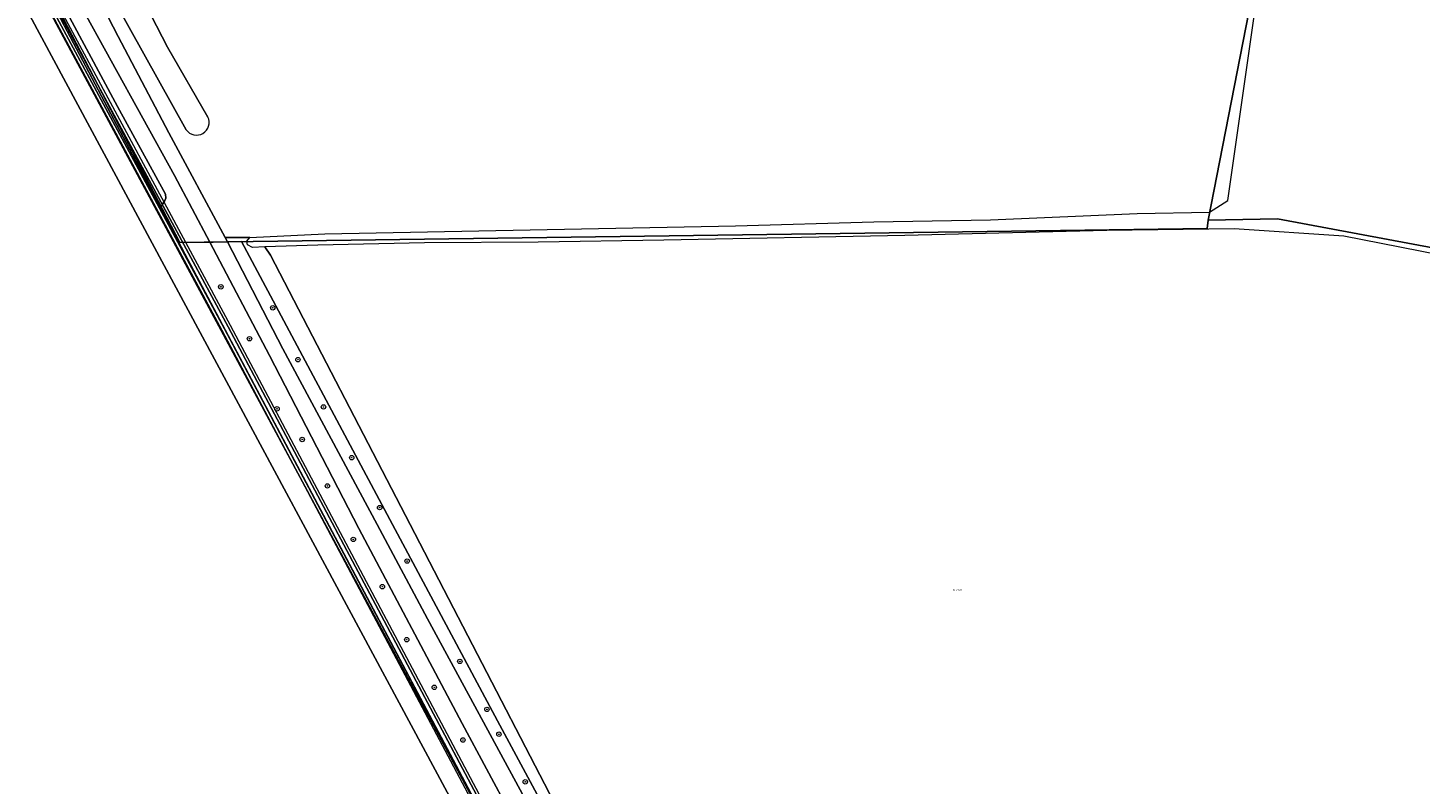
# Model space of a CAD drawing. Header units: metres. Extents: x 207466 to 209466, y 475780 to 477780.
# Tile 96 of 189: x 208021 to 208272, y 476937 to 477073. Entities that reach past the tile are written whole.
import ezdxf
from ezdxf.enums import TextEntityAlignment as Align

# ---------------------------------------------------------------- set-up
doc = ezdxf.new("R2010")
doc.units = ezdxf.units.M
doc.layers.get('0').update_dxf_attribs({"color": 253, "linetype": 'CONTINUOUS'})
for name, color, linetype, lineweight, true_color in [('B-RO-GR-BEPLANTING_CULTUUR_BOSPLANTSOEN-GV', 7, 'CONTINUOUS', 0, 0x6d8a47), ('B-RO-GR-BOOM-S', 7, 'CONTINUOUS', 0, 0x6d8a47), ('B-RO-GR-BOS_GEMENGD-GV', 7, 'CONTINUOUS', 0, 0x6d8a47), ('B-RO-GR-BOUWLAND-GV', 7, 'CONTINUOUS', 0, 0x6d8a47), ('B-RO-OG-WATER_SLOOT-GV', 7, 'CONTINUOUS', 0, 0x478c9a), ('B1-OG-WA-SLOOT_WATER-G', 7, 'CONTINUOUS', 0, 0x478c9a), ('B1-RO-OG-WATER_GREPPEL-GV', 7, 'CONTINUOUS', 0, 0x478c9a)]:
    doc.layers.add(name, color=color, linetype=linetype, lineweight=lineweight, true_color=true_color)
for name, color, linetype, lineweight in [('B-RO-OG-WEG-GV', 253, 'CONTINUOUS', 0), ('B-RO-VH-VERHARDING_HALFVERHARDING-GV', 253, 'CONTINUOUS', 0), ('B-WE-KG-GRENS_PERCEEL-GV', 150, 'CONTINUOUS', 18), ('B-WE-KG-GRENS_PERCEEL-S', 150, 'CONTINUOUS', 25), ('B1-OG-WA-SLOOT_BOVENINSTEEK-G', 253, 'CONTINUOUS', 13), ('B1-RO-OG-WEG-GV', 253, 'CONTINUOUS', 0)]:
    doc.layers.add(name, color=color, linetype=linetype, lineweight=lineweight)
doc.styles.add('NLCS-ISO', font='NLCS-ISO.ttf')

# ---------------------------------------------------------------- blocks, each defined once
blk = doc.blocks.new('SGR-BOOM_01-SO1')
at = {"linetype": 'Continuous'}
h = blk.add_hatch(color=0, dxfattribs=at)
edge = h.paths.add_edge_path()
edge.add_arc((0, 0), 0.25, 0, 360)
at = {"color": 0, "linetype": 'ByBlock', "lineweight": -2}
for radius in [2, 0.25]:
    blk.add_circle((0, 0), radius, dxfattribs=at)
blk = doc.blocks.new('SKG-PERCEELNUMMER-SO')
at = {"style": 'NLCS-ISO', "oblique": 10, "flags": 1}
blk.add_attdef('GEMEENTECODE', text='', height=1.8, dxfattribs=at).set_placement((0, 2.6), align=Align.MIDDLE_CENTER)
at = {"style": 'NLCS-ISO', "oblique": 10}
blk.add_attdef('SECTIE', text='', height=1.8, dxfattribs=at).set_placement((-0.5, 0), align=Align.MIDDLE_RIGHT)
blk.add_attdef('PERCEELNUMMER', text='', height=1.8, dxfattribs=at).set_placement((0.5, 0), align=Align.MIDDLE_LEFT)

msp = doc.modelspace()

# ---------------------------------------------------------------- linework, layer by layer
at = {"layer": 'B-RO-GR-BEPLANTING_CULTUUR_BOSPLANTSOEN-GV', "flags": 128}
msp.add_lwpolyline([(207993.26, 477148.31), (207992, 477150.96), (207982.58, 477150.16), (207981.54, 477147.27), (207989.74, 477143.83), (207994.69, 477135.87), (207994.78, 477136.72), (207995.52, 477137.12), (207996.23, 477136.99), (207996.84, 477136.16), (208023.24, 477085.05), (208037.42, 477058.66), (208046.07, 477042.9), (208046.08, 477042.2), (208045.9, 477041.74), (208045.16, 477040.45), (208048.46, 477034.2), (208054.01, 477034.27), (208047.68, 477046.28), (208024.9, 477087.59), (208006.8, 477121.7), (207993.26, 477148.31)], dxfattribs=at)
at = {"layer": 'B-RO-GR-BOS_GEMENGD-GV', "flags": 128}
for points in [[(208049.77, 477054.48), (208037.18, 477077.06), (208032.85, 477085.19), (208021.4, 477106.28), (208008.52, 477130.82), (208004.48, 477139.21)], [(208026.71, 477092.18), (208037.51, 477071.24), (208046.66, 477053.91), (208056.76, 477035.09), (208061.23, 477035.12), (208074.73, 477035.77), (208148.57, 477037.22), (208173.49, 477037.9), (208194.49, 477038.25), (208220.84, 477039.43), (208233.86, 477039.66), (208237.16, 477041.77), (208246.49, 477106.89)], [(208036.58, 477088.47), (208046.39, 477069.32), (208053.68, 477056.76)]]:
    msp.add_lwpolyline(points, dxfattribs=at)
at = {"layer": 'B-RO-GR-BOS_GEMENGD-GV'}
msp.add_arc((208051.63, 477055.79), 2.27, 215.1165, 25.4237, dxfattribs=at)
at = {"layer": 'B-RO-GR-BOUWLAND-GV', "flags": 128}
for points in [[(208009.42, 476882), (208033.33, 476866.43), (208065.49, 476844.13), (208069.14, 476841.97), (208080.67, 476846.81), (208094.44, 476855.3), (208099.38, 476860.94), (208131.49, 476877.56), (208111.02, 476916.17), (208106.33, 476925.03), (208079.14, 476976.33), (208049.54, 477032.17), (208049.23, 477032.74), (208048.46, 477034.2), (208045.16, 477040.45), (207994.69, 477135.87)], [(208298.96, 477027.28), (208258.07, 477035.35), (208238.33, 477036.68), (208215.42, 477036.33), (208208.08, 477036.2), (208179.06, 477035.48), (208135.69, 477034.62), (208113.09, 477034.26), (208092.67, 477034.15), (208073.43, 477033.73), (208063.91, 477033.39), (208064.92, 477031.91), (208090.04, 476983.45), (208126.33, 476913.41)]]:
    msp.add_lwpolyline(points, dxfattribs=at)
at = {"layer": 'B-RO-OG-WATER_SLOOT-GV', "flags": 128}
for points in [[(208004.48, 477139.21), (208008.52, 477130.82), (208021.4, 477106.28), (208032.85, 477085.19), (208037.18, 477077.06), (208049.77, 477054.48)], [(208053.68, 477056.76), (208046.39, 477069.32), (208036.58, 477088.47), (208025.01, 477110.82), (208015.6, 477127.46), (208008.71, 477140.89)]]:
    msp.add_lwpolyline(points, dxfattribs=at)
at = {"layer": 'B-RO-OG-WATER_SLOOT-GV'}
msp.add_arc((208051.63, 477055.79), 2.27, 215.1165, 25.4237, dxfattribs=at)
at = {"layer": 'B-RO-OG-WEG-GV', "flags": 128}
for points in [[(208090.04, 476983.45), (208064.92, 477031.91), (208063.91, 477033.39), (208061.7, 477033.31), (208060.77, 477033.76), (208060.67, 477034.44), (208061.23, 477035.12), (208056.76, 477035.09), (208057.17, 477034.32), (208059.69, 477034.35), (208086.89, 476983.45), (208105.76, 476948.16), (208125.14, 476912.18)], [(208057.17, 477034.32), (208067.15, 477015.06), (208084.1, 476983.45), (208093.2, 476966.49), (208115.34, 476925.66), (208127.9, 476901.2), (208144.98, 476870.45), (208147.41, 476870.38), (208147.56, 476870.46), (208141.81, 476881.14), (208131.73, 476899.74), (208125.14, 476912.18), (208105.76, 476948.16), (208086.89, 476983.45), (208059.69, 477034.35), (208057.17, 477034.32)], [(208126.33, 476913.41), (208090.04, 476983.45)]]:
    msp.add_lwpolyline(points, dxfattribs=at)
at = {"layer": 'B-RO-VH-VERHARDING_HALFVERHARDING-GV', "flags": 128}
for points in [[(208024.9, 477087.59), (208047.68, 477046.28), (208054.01, 477034.27), (208054.61, 477034.28), (208057.17, 477034.32), (208056.76, 477035.09), (208046.66, 477053.91), (208037.51, 477071.24), (208026.71, 477092.18)], [(208137.41, 476875.48), (208141.49, 476867.82), (208144.54, 476862.27), (208147.66, 476863.96), (208148.33, 476864.32), (208147.81, 476865.31), (208145.32, 476869.81), (208144.98, 476870.45), (208127.9, 476901.2), (208115.34, 476925.66), (208093.2, 476966.49), (208084.1, 476983.45), (208067.15, 477015.06), (208057.17, 477034.32), (208054.61, 477034.28), (208054.01, 477034.27), (208064.77, 477013.84), (208080.84, 476982.73), (208099.41, 476947.66), (208112.53, 476923.21), (208120.84, 476907.34), (208131.32, 476887.94), (208137.41, 476875.48)]]:
    msp.add_lwpolyline(points, dxfattribs=at)
at = {"layer": 'B-WE-KG-GRENS_PERCEEL-GV'}
for points in [[(208233.45, 477036.73), (208233.65, 477038.21), (208251.42, 477129.05), (208251.94, 477148.85), (208269.57, 477226.26), (208341.99, 477221.25), (208397.08, 477218.03), (208408.22, 477260.98), (208208.71, 477276.01), (208100, 477283.93), (208100, 477100), (208014.38, 477099.99), (208048.61, 477034.2)], [(208327.41, 477023.26), (208328.74, 477027.27), (208346.67, 477023.7), (208364.18, 477089.75), (208397.08, 477218.03), (208341.99, 477221.25), (208269.57, 477226.26), (208251.94, 477148.85), (208251.42, 477129.05), (208233.65, 477038.21), (208246.12, 477038.48)]]:
    msp.add_lwpolyline(points, close=True, dxfattribs=at)
for points in [[(208008.17, 477099.99), (208129.92, 476873.46)], [(208129.92, 476873.46), (208008.17, 477099.99)], [(208131.3, 476878.3), (208012.14, 477099.99)], [(208012.14, 477099.99), (208131.3, 476878.3)], [(208327.41, 477023.26), (208246.12, 477038.48), (208233.65, 477038.21), (208233.45, 477036.73), (208048.61, 477034.2), (208014.38, 477099.99)]]:
    msp.add_lwpolyline(points, dxfattribs=at)
at = {"layer": 'B1-OG-WA-SLOOT_BOVENINSTEEK-G', "flags": 128}
for points in [[(207990.02, 477141.29), (208056.19, 477018.41), (208110.22, 476916.66), (208133.89, 476873.71)], [(208134.32, 476873.95), (208110.66, 476916.89), (208056.64, 477018.65), (207990.46, 477141.53)], [(207991.12, 477141.88), (208057.3, 477019), (208111.43, 476917.06), (208128, 476886.98), (208129.47, 476884.66), (208135.98, 476875.72)], [(208136.39, 476876.02), (208129.87, 476884.95), (208128.43, 476887.22), (208111.86, 476917.3), (208057.74, 477019.24), (207991.56, 477142.12)]]:
    msp.add_lwpolyline(points, dxfattribs=at)
at = {"layer": 'B1-OG-WA-SLOOT_WATER-G', "flags": 128}
for points in [[(207990.46, 477141.53), (208056.64, 477018.65), (208110.66, 476916.89), (208134.32, 476873.95)], [(208135.98, 476875.72), (208129.47, 476884.66), (208128, 476886.98), (208111.43, 476917.06), (208057.3, 477019), (207991.12, 477141.88)]]:
    msp.add_lwpolyline(points, dxfattribs=at)
at = {"layer": 'B1-RO-OG-WATER_GREPPEL-GV', "flags": 128}
msp.add_lwpolyline([(207996.84, 477136.16), (207996.23, 477136.99), (207995.52, 477137.12), (207994.78, 477136.72), (207994.69, 477135.87), (208045.16, 477040.45), (208045.9, 477041.74), (208046.08, 477042.2), (208046.07, 477042.9), (208037.42, 477058.66), (208023.24, 477085.05), (207996.84, 477136.16)], dxfattribs=at)
at = {"layer": 'B1-RO-OG-WEG-GV', "flags": 128}
msp.add_lwpolyline([(208080.84, 476982.73), (208064.77, 477013.84), (208054.01, 477034.27), (208048.46, 477034.2), (208049.23, 477032.74), (208049.54, 477032.17), (208079.14, 476976.33), (208106.33, 476925.03), (208111.02, 476916.17), (208131.49, 476877.56), (208132.54, 476878.1), (208133.16, 476878.42), (208133.73, 476878.71), (208136.32, 476873.82), (208137.41, 476875.48), (208131.32, 476887.94), (208120.84, 476907.34), (208112.53, 476923.21), (208099.41, 476947.66), (208080.84, 476982.73)], dxfattribs=at)

# ---------------------------------------------------------------- block references
at = {"layer": 'B-RO-GR-BOOM-S', "xscale": 0.2, "yscale": 0.2, "zscale": 0.2}
for p in [(208056, 477026.22), (208065.34, 477022.45), (208061.16, 477016.88), (208069.87, 477013.12), (208066.11, 477004.27), (208074.47, 477004.61), (208070.64, 476998.76), (208079.55, 476995.49), (208075.17, 476990.4), (208084.57, 476986.5), (208079.83, 476980.78), (208089.52, 476976.88), (208085.06, 476972.28), (208089.45, 476962.74), (208099, 476958.83), (208094.4, 476954.17), (208103.87, 476950.19), (208106.03, 476945.73), (208099.55, 476944.69), (208110.77, 476937.16)]:
    msp.add_blockref('SGR-BOOM_01-SO1', p, dxfattribs=at)
at = {"layer": 'B-WE-KG-GRENS_PERCEEL-S', "xscale": 0.2, "yscale": 0.2, "zscale": 0.2}
msp.add_blockref('SKG-PERCEELNUMMER-SO', (208188.1, 476971.65), dxfattribs=at).add_auto_attribs({'PERCEELNUMMER': '2385', 'SECTIE': 'B'})

doc.saveas('drawing.dxf')
